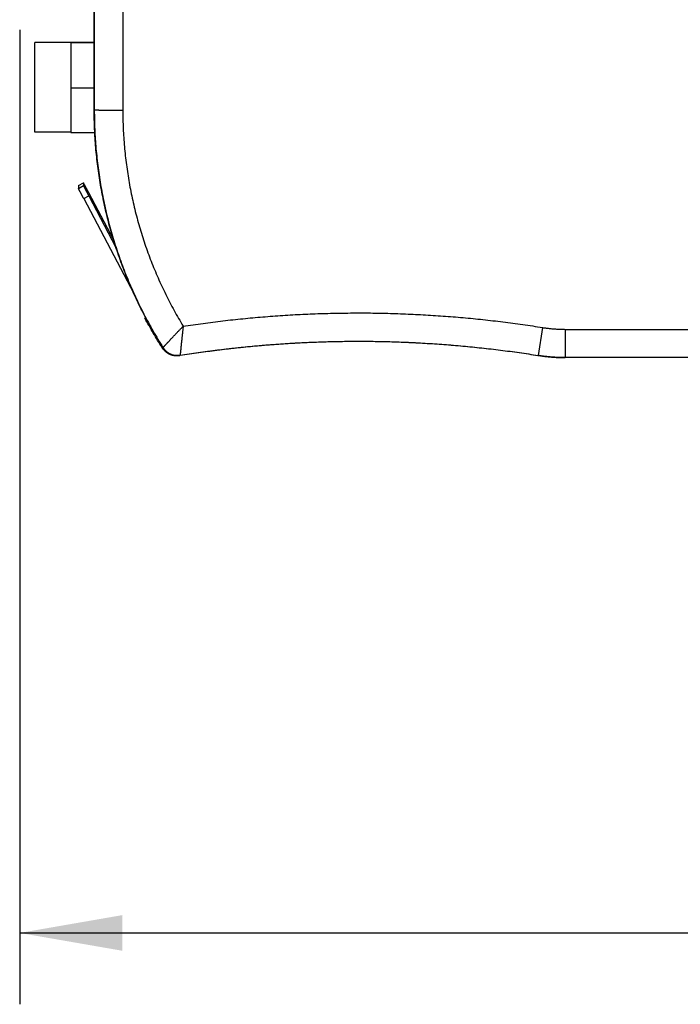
# Model space of a CAD drawing. Header units: inches. Extents: x 0 to 22, y 0 to 17.
# Tile 23 of 85: x 8.8 to 9.9, y 4.2 to 5.9. Entities that reach past the tile are written whole.
import ezdxf

# ---------------------------------------------------------------- set-up
doc = ezdxf.new("R2010")
doc.units = ezdxf.units.IN
doc.header["$LTSCALE"] = 1.21
doc.header["$MEASUREMENT"] = 0
doc.layers.get('0').update_dxf_attribs({"linetype": 'CONTINUOUS'})
doc.layers.add('DIMENSIONS', color=7, linetype='CONTINUOUS')
doc.styles.get("Standard").update_dxf_attribs({"font": 'txt', "width": 0.8})
doc.dimstyles.new('DIMSTYLE_2', dxfattribs={"dimtxt": 0.125, "dimasz": 0.18, "dimexe": 0.18, "dimexo": 0.0625, "dimgap": 0.09, "dimtad": 0, "dimtih": 1, "dimtoh": 1, "dimdec": 3, "dimzin": 4, "dimdsep": 46, "dimtxsty": 'STANDARD', "dimblk": '_FILLED', "dimblk1": '_FILLED', "dimblk2": '_FILLED', "dimcen": 0.09, "dimadec": 0, "dimazin": 0, "dimtp": 0.01, "dimtm": 0.01, "dimtfac": 1, "dimtdec": 3, "dimtofl": 0, "dimtmove": 0, "dimatfit": 3, "dimldrblk": '_FILLED', "dimfxl": 1, "dimtolj": 1, "dimtzin": 4, "dimarcsym": 0})

# ---------------------------------------------------------------- blocks, each defined once
blk = doc.blocks.new('_FILLED')
at = {"color": 0, "linetype": 'BYBLOCK'}
blk.add_solid([(0, 0), (-1, 0.1736), (-1, -0.1736)], dxfattribs=at)
blk = doc.blocks.new('*D11')
at = {"layer": 'DIMENSIONS', "color": 2, "linetype": 'CONTINUOUS'}
for p, q in [((8.7906, 5.8651), (8.7906, 4.1576)), ((12.9268, 4.9701), (12.9268, 4.1576)), ((8.7906, 4.2826), (10.2194, 4.2826)), ((12.9268, 4.2826), (11.7694, 4.2826))]:
    blk.add_line(p, q, dxfattribs=at)
at = {"layer": 'DIMENSIONS', "color": 2, "linetype": 'CONTINUOUS', "xscale": 0.18, "yscale": 0.18, "zscale": 0.18, "rotation": 180}
blk.add_blockref('_FILLED', (8.7906, 4.2826), dxfattribs=at)
at = {"layer": 'DIMENSIONS', "color": 2, "linetype": 'CONTINUOUS', "xscale": 0.18, "yscale": 0.18, "zscale": 0.18}
blk.add_blockref('_FILLED', (12.9268, 4.2826), dxfattribs=at)
at = {"layer": 'DIMENSIONS', "color": 2, "linetype": 'CONTINUOUS', "width": 0.8}
for s, p in [('4.136', (10.2819, 4.2201)), ('[', (10.9069, 4.2201)), ('105.06', (11.0069, 4.2201)), (']', (11.6069, 4.2201))]:
    blk.add_text(s, height=0.125, dxfattribs=at).set_placement(p)

msp = doc.modelspace()

# ---------------------------------------------------------------- linework, layer by layer
at = {"color": 7, "linetype": 'CONTINUOUS'}
for p, q in [((8.9212, 5.7242), (8.9212, 9.4037)), ((8.8173, 5.6854), (8.8173, 5.8428)), ((8.8803, 5.8428), (8.8173, 5.8428)), ((8.8803, 5.8432), (8.8803, 5.685)), ((8.8803, 5.8432), (8.9212, 5.8432)), ((8.8803, 5.8424), (8.9212, 5.8424)), ((8.8803, 5.7633), (8.9212, 5.7633)), ((8.8803, 5.6854), (8.8173, 5.6854)), ((8.8803, 5.685), (8.9222, 5.685)), ((8.8935, 5.5923), (8.9023, 5.5969)), ((8.8935, 5.5923), (8.8935, 5.5871)), ((8.9023, 5.5969), (8.9023, 5.5918)), ((8.955, 5.4972), (8.9116, 5.5794)), ((8.9116, 5.5739), (8.9593, 5.4836)), ((8.9028, 5.5693), (8.9906, 5.4031)), ((9.0113, 5.3607), (9.0101, 5.3597)), ((9.0101, 5.3598), (9.0103, 5.3599)), ((12.9268, 5.2906), (9.7461, 5.2906))]:
    msp.add_line(p, q, dxfattribs=at)
at = {"color": 9, "linetype": 'CONTINUOUS'}
for p, q in [((8.9214, 9.3979), (8.9214, 5.724)), ((8.9714, 9.3974), (8.9714, 5.7236)), ((8.9214, 5.724), (8.9212, 5.7242)), ((8.8935, 5.5871), (8.9023, 5.5918)), ((8.9028, 5.5693), (8.9116, 5.5739)), ((9.707, 5.3433), (9.6992, 5.2943)), ((9.7464, 5.3401), (10.8414, 5.3401)), ((9.7464, 5.3401), (9.7464, 5.2906))]:
    msp.add_line(p, q, dxfattribs=at)
at = {"color": 7, "linetype": 'CONTINUOUS'}
for points, knots in [([(9.0113, 5.3607), (9.0087, 5.3656), (9.0037, 5.3753), (8.9965, 5.3901), (8.9896, 5.405), (8.983, 5.4201), (8.9767, 5.4353), (8.9708, 5.4506), (8.9652, 5.4661), (8.9599, 5.4816), (8.9549, 5.4973), (8.9503, 5.5131), (8.946, 5.529), (8.9421, 5.5449), (8.9385, 5.561), (8.9352, 5.5771), (8.9322, 5.5933), (8.9296, 5.6095), (8.9274, 5.6258), (8.9255, 5.6421), (8.9239, 5.6585), (8.9227, 5.6749), (8.9218, 5.6913), (8.9213, 5.7077), (8.9212, 5.7187), (8.9212, 5.7242)], [0, 0, 0, 0, 0.043474, 0.086957, 0.13044, 0.173912, 0.217388, 0.260872, 0.304353, 0.347824, 0.391302, 0.434786, 0.478266, 0.521736, 0.565216, 0.6087, 0.652178, 0.695649, 0.73913, 0.782613, 0.826089, 0.869561, 0.913043, 0.956526, 1, 1, 1, 1]), ([(8.9116, 5.5794), (8.9115, 5.5797), (8.9112, 5.5803), (8.9107, 5.5813), (8.9102, 5.5822), (8.9097, 5.5831), (8.9092, 5.584), (8.9088, 5.5849), (8.9083, 5.5857), (8.9078, 5.5866), (8.9074, 5.5874), (8.907, 5.5882), (8.9066, 5.589), (8.9062, 5.5898), (8.9058, 5.5905), (8.9054, 5.5912), (8.905, 5.5919), (8.9047, 5.5925), (8.9044, 5.5931), (8.9041, 5.5936), (8.9038, 5.5941), (8.9036, 5.5946), (8.9033, 5.5951), (8.9031, 5.5954), (8.9029, 5.5958), (8.9028, 5.5961), (8.9026, 5.5963), (8.9025, 5.5966), (8.9024, 5.5967), (8.9024, 5.5968), (8.9023, 5.5969), (8.9023, 5.5969), (8.9023, 5.5969)], [0, 0, 0, 0, 0.052732, 0.105302, 0.157553, 0.209364, 0.260564, 0.311046, 0.360635, 0.409234, 0.45667, 0.502852, 0.547618, 0.590876, 0.632482, 0.672341, 0.710332, 0.746355, 0.780314, 0.812107, 0.84166, 0.868876, 0.893699, 0.916042, 0.935862, 0.953088, 0.967687, 0.979608, 0.988826, 0.995312, 0.999052, 1, 1, 1, 1]), ([(8.9023, 5.5918), (8.9023, 5.5918), (8.9023, 5.5917), (8.9024, 5.5917), (8.9024, 5.5915), (8.9025, 5.5914), (8.9026, 5.5911), (8.9028, 5.5909), (8.9029, 5.5905), (8.9031, 5.5902), (8.9033, 5.5898), (8.9036, 5.5893), (8.9038, 5.5888), (8.9041, 5.5883), (8.9044, 5.5877), (8.9047, 5.5871), (8.905, 5.5865), (8.9054, 5.5858), (8.9058, 5.5851), (8.9062, 5.5843), (8.9066, 5.5836), (8.907, 5.5828), (8.9074, 5.582), (8.9078, 5.5811), (8.9083, 5.5803), (8.9088, 5.5794), (8.9092, 5.5785), (8.9097, 5.5776), (8.9102, 5.5767), (8.9107, 5.5758), (8.9112, 5.5749), (8.9115, 5.5742), (8.9116, 5.5739)], [0, 0, 0, 0, 0.001773, 0.006254, 0.013435, 0.0233, 0.035818, 0.050961, 0.068678, 0.088935, 0.111658, 0.136805, 0.164287, 0.194048, 0.225988, 0.260036, 0.296087, 0.334047, 0.373815, 0.41527, 0.458318, 0.502815, 0.548671, 0.595724, 0.643884, 0.692979, 0.742915, 0.793515, 0.844677, 0.89623, 0.948057, 1, 1, 1, 1]), ([(8.9028, 5.5693), (8.9026, 5.5696), (8.9023, 5.5702), (8.9018, 5.5711), (8.9013, 5.572), (8.9009, 5.5729), (8.9004, 5.5738), (8.8999, 5.5747), (8.8995, 5.5756), (8.899, 5.5765), (8.8986, 5.5773), (8.8981, 5.5781), (8.8977, 5.5789), (8.8973, 5.5797), (8.8969, 5.5804), (8.8966, 5.5811), (8.8962, 5.5818), (8.8959, 5.5824), (8.8955, 5.5831), (8.8952, 5.5836), (8.895, 5.5842), (8.8947, 5.5847), (8.8945, 5.5851), (8.8943, 5.5855), (8.8941, 5.5859), (8.8939, 5.5862), (8.8938, 5.5865), (8.8937, 5.5867), (8.8936, 5.5869), (8.8935, 5.587), (8.8935, 5.5871), (8.8935, 5.5871), (8.8935, 5.5871)], [0, 0, 0, 0, 0.051943, 0.10377, 0.155323, 0.206485, 0.257085, 0.307021, 0.356116, 0.404276, 0.451329, 0.497185, 0.541682, 0.58473, 0.626185, 0.665953, 0.703913, 0.739964, 0.774012, 0.805952, 0.835713, 0.863195, 0.888342, 0.911065, 0.931322, 0.949039, 0.964182, 0.9767, 0.986565, 0.993746, 0.998227, 1, 1, 1, 1]), ([(9.0105, 5.3622), (9.0105, 5.3621), (9.0104, 5.3613), (9.0102, 5.3605), (9.0101, 5.3598)], [0, 0, 0, 0, 0.075021, 1, 1, 1, 1]), ([(9.0403, 5.3079), (9.0376, 5.3122), (9.0324, 5.3206), (9.0247, 5.3335), (9.0172, 5.3465), (9.0125, 5.3553), (9.0101, 5.3597)], [0, 0, 0, 0, 0.250001, 0.5, 0.749999, 1, 1, 1, 1]), ([(9.0718, 5.2947), (9.0827, 5.2964), (9.1046, 5.2997), (9.1374, 5.304), (9.1704, 5.3079), (9.2034, 5.3111), (9.2364, 5.3139), (9.2695, 5.316), (9.3026, 5.3177), (9.3358, 5.3187), (9.3689, 5.3193), (9.4021, 5.3193), (9.4352, 5.3187), (9.4684, 5.3176), (9.5015, 5.3159), (9.5346, 5.3137), (9.5676, 5.3109), (9.6006, 5.3076), (9.6335, 5.3038), (9.6664, 5.2994), (9.6882, 5.2961), (9.6992, 5.2943)], [0, 0, 0, 0, 0.052631, 0.105263, 0.157894, 0.210526, 0.263158, 0.315789, 0.36842, 0.421051, 0.473681, 0.526313, 0.578945, 0.631579, 0.684212, 0.736846, 0.789478, 0.842108, 0.894738, 0.947369, 1, 1, 1, 1]), ([(9.0718, 5.2946), (9.0823, 5.2963), (9.1037, 5.2995), (9.1361, 5.3038), (9.1691, 5.3077), (9.2018, 5.311), (9.2234, 5.3128), (9.2341, 5.3136)], [0, 0, 0, 0, 0.194323, 0.397615, 0.600895, 0.804166, 1, 1, 1, 1]), ([(9.2341, 5.3136), (9.2345, 5.3136), (9.2459, 5.3145), (9.2684, 5.316), (9.3016, 5.3176), (9.3348, 5.3187), (9.368, 5.3193), (9.4012, 5.3193), (9.4344, 5.3187), (9.4677, 5.3176), (9.4898, 5.3165), (9.5008, 5.3158)], [0, 0, 0, 0, 0.004564, 0.12899, 0.253408, 0.377838, 0.502266, 0.626683, 0.751111, 0.875541, 1, 1, 1, 1]), ([(9.5008, 5.3158), (9.5119, 5.3152), (9.534, 5.3137), (9.5671, 5.311), (9.6001, 5.3076), (9.6331, 5.3038), (9.6661, 5.2994), (9.688, 5.2961), (9.6989, 5.2943)], [0, 0, 0, 0, 0.166622, 0.333305, 0.499972, 0.666646, 0.83333, 1, 1, 1, 1]), ([(9.0403, 5.3079), (9.0406, 5.3076), (9.0411, 5.3068), (9.0419, 5.3057), (9.0428, 5.3046), (9.0437, 5.3036), (9.0447, 5.3026), (9.0457, 5.3016), (9.0468, 5.3007), (9.0479, 5.2999), (9.049, 5.2991), (9.0502, 5.2983), (9.0514, 5.2976), (9.0527, 5.297), (9.0539, 5.2964), (9.0552, 5.2959), (9.0566, 5.2955), (9.0579, 5.2951), (9.0593, 5.2948), (9.0606, 5.2945), (9.062, 5.2943), (9.0634, 5.2942), (9.0648, 5.2941), (9.0662, 5.2941), (9.0676, 5.2941), (9.069, 5.2943), (9.0699, 5.2944), (9.0704, 5.2945)], [0, 0, 0, 0, 0.038792, 0.078858, 0.118906, 0.158942, 0.199007, 0.239059, 0.27909, 0.319153, 0.359208, 0.399238, 0.439299, 0.479357, 0.519386, 0.559445, 0.599506, 0.639536, 0.679591, 0.719655, 0.759687, 0.79974, 0.839806, 0.879842, 0.91989, 0.959957, 1, 1, 1, 1]), ([(9.0704, 5.2944), (9.0699, 5.2943), (9.0689, 5.2942), (9.0675, 5.2941), (9.066, 5.294), (9.0646, 5.294), (9.0631, 5.2941), (9.0617, 5.2943), (9.0602, 5.2945), (9.0588, 5.2948), (9.0574, 5.2952), (9.056, 5.2956), (9.0546, 5.2961), (9.0533, 5.2967), (9.052, 5.2973), (9.0507, 5.298), (9.0495, 5.2987), (9.0483, 5.2995), (9.0471, 5.3004), (9.046, 5.3013), (9.0449, 5.3023), (9.0439, 5.3034), (9.0429, 5.3044), (9.042, 5.3056), (9.0411, 5.3067), (9.0406, 5.3075), (9.0403, 5.3079)], [0, 0, 0, 0, 0.04166, 0.083343, 0.125001, 0.166661, 0.208344, 0.250001, 0.291661, 0.333344, 0.375, 0.41666, 0.458342, 0.499997, 0.541658, 0.583341, 0.624996, 0.666657, 0.708339, 0.749995, 0.791656, 0.83334, 0.874997, 0.916657, 0.958341, 1, 1, 1, 1]), ([(9.0718, 5.2947), (9.0716, 5.2946), (9.0713, 5.2946), (9.0708, 5.2945), (9.0705, 5.2944), (9.0704, 5.2944)], [0, 0, 0, 0, 0.333518, 0.666852, 1, 1, 1, 1]), ([(9.6992, 5.2943), (9.6991, 5.2943), (9.6991, 5.2943), (9.699, 5.2943), (9.6989, 5.2943), (9.6989, 5.2943)], [0, 0, 0, 0, 0.333245, 0.666578, 1, 1, 1, 1]), ([(9.6992, 5.2943), (9.7018, 5.2939), (9.707, 5.2931), (9.7148, 5.2922), (9.7227, 5.2915), (9.7306, 5.291), (9.7385, 5.2906), (9.7437, 5.2906), (9.7464, 5.2906)], [0, 0, 0, 0, 0.166671, 0.333337, 0.5, 0.666664, 0.833332, 1, 1, 1, 1]), ([(9.7461, 5.2906), (9.7435, 5.2906), (9.7382, 5.2906), (9.7303, 5.291), (9.7224, 5.2915), (9.7146, 5.2922), (9.7068, 5.2931), (9.7017, 5.2939), (9.6992, 5.2943)], [0, 0, 0, 0, 0.167601, 0.335201, 0.502802, 0.670402, 0.838003, 1, 1, 1, 1])]:
    msp.add_open_spline(points, degree=3, knots=knots, dxfattribs=at)
at = {"color": 9, "linetype": 'CONTINUOUS'}
for points, knots in [([(8.9214, 5.724), (8.9214, 5.7184), (8.9215, 5.7071), (8.9221, 5.6903), (8.923, 5.6734), (8.9243, 5.6566), (8.9259, 5.6398), (8.9279, 5.6231), (8.9303, 5.6064), (8.933, 5.5897), (8.9361, 5.5731), (8.9395, 5.5566), (8.9433, 5.5402), (8.9475, 5.5238), (8.952, 5.5076), (8.9569, 5.4914), (8.9621, 5.4754), (8.9677, 5.4595), (8.9736, 5.4437), (8.9798, 5.428), (8.9864, 5.4125), (8.9933, 5.3971), (9.0006, 5.3818), (9.0082, 5.3668), (9.0161, 5.3519), (9.0243, 5.3371), (9.0328, 5.3226), (9.0387, 5.313), (9.0417, 5.3083)], [0, 0, 0, 0, 0.038462, 0.076923, 0.115385, 0.153847, 0.192309, 0.23077, 0.269232, 0.307694, 0.346156, 0.384617, 0.423079, 0.461541, 0.500003, 0.538465, 0.576926, 0.615388, 0.65385, 0.692312, 0.730774, 0.769236, 0.807698, 0.846159, 0.884621, 0.923082, 0.961542, 1, 1, 1, 1]), ([(8.9714, 5.7236), (8.9707, 5.7236), (8.9692, 5.7236), (8.9671, 5.7236), (8.9649, 5.7236), (8.9628, 5.7236), (8.9606, 5.7236), (8.9585, 5.7236), (8.9564, 5.7236), (8.9544, 5.7236), (8.9524, 5.7236), (8.9504, 5.7236), (8.9484, 5.7236), (8.9465, 5.7236), (8.9447, 5.7236), (8.9429, 5.7236), (8.9411, 5.7236), (8.9394, 5.7237), (8.9378, 5.7237), (8.9362, 5.7237), (8.9347, 5.7237), (8.9333, 5.7237), (8.9319, 5.7237), (8.9306, 5.7237), (8.9294, 5.7238), (8.9283, 5.7238), (8.9272, 5.7238), (8.9262, 5.7238), (8.9253, 5.7238), (8.9246, 5.7238), (8.9238, 5.7239), (8.9232, 5.7239), (8.9227, 5.7239), (8.9222, 5.7239), (8.9219, 5.7239), (8.9216, 5.7239), (8.9215, 5.724), (8.9214, 5.724), (8.9214, 5.724)], [0, 0, 0, 0, 0.043372, 0.086663, 0.12979, 0.172673, 0.215232, 0.257385, 0.299053, 0.340159, 0.380624, 0.420373, 0.45933, 0.497423, 0.53458, 0.570731, 0.605807, 0.639743, 0.672474, 0.70394, 0.734081, 0.762841, 0.790164, 0.816, 0.840301, 0.86302, 0.884114, 0.903545, 0.921275, 0.937272, 0.951504, 0.963947, 0.974576, 0.983372, 0.990319, 0.995406, 0.998627, 1, 1, 1, 1]), ([(8.9714, 5.7236), (8.9714, 5.7183), (8.9715, 5.7077), (8.972, 5.6918), (8.9729, 5.6759), (8.9741, 5.6601), (8.9757, 5.6443), (8.9776, 5.6285), (8.9798, 5.6128), (8.9824, 5.5971), (8.9853, 5.5815), (8.9886, 5.5659), (8.9922, 5.5504), (8.9962, 5.535), (9.0004, 5.5197), (9.0051, 5.5045), (9.01, 5.4894), (9.0153, 5.4744), (9.0209, 5.4595), (9.0268, 5.4448), (9.0331, 5.4302), (9.0396, 5.4157), (9.0465, 5.4014), (9.0537, 5.3872), (9.0612, 5.3732), (9.069, 5.3593), (9.0744, 5.3502), (9.0771, 5.3457)], [0, 0, 0, 0, 0.039946, 0.079917, 0.119908, 0.159913, 0.199925, 0.239938, 0.279948, 0.319954, 0.359958, 0.399963, 0.43997, 0.479979, 0.519991, 0.560003, 0.600013, 0.640018, 0.680019, 0.720016, 0.760013, 0.80001, 0.840008, 0.880009, 0.920013, 0.960021, 1, 1, 1, 1]), ([(9.0771, 5.3457), (9.0887, 5.3474), (9.1119, 5.3507), (9.1468, 5.3551), (9.1817, 5.3589), (9.2167, 5.362), (9.2517, 5.3646), (9.2868, 5.3666), (9.3219, 5.368), (9.357, 5.3687), (9.3921, 5.3689), (9.4273, 5.3685), (9.4624, 5.3674), (9.4975, 5.3658), (9.5326, 5.3635), (9.5676, 5.3607), (9.6026, 5.3573), (9.6375, 5.3532), (9.6723, 5.3486), (9.6955, 5.3451), (9.707, 5.3433)], [0, 0, 0, 0, 0.055602, 0.111176, 0.166737, 0.222288, 0.277832, 0.33337, 0.388904, 0.444439, 0.499977, 0.555521, 0.611074, 0.666632, 0.722192, 0.777752, 0.83331, 0.888868, 0.94443, 1, 1, 1, 1]), ([(9.0417, 5.3083), (9.0418, 5.3083), (9.0418, 5.3083), (9.0419, 5.3084), (9.0421, 5.3086), (9.0423, 5.3088), (9.0426, 5.3091), (9.0429, 5.3094), (9.0433, 5.3098), (9.0437, 5.3103), (9.0443, 5.3109), (9.0448, 5.3115), (9.0455, 5.3121), (9.0461, 5.3129), (9.0469, 5.3136), (9.0477, 5.3145), (9.0485, 5.3154), (9.0494, 5.3163), (9.0504, 5.3174), (9.0513, 5.3184), (9.0524, 5.3195), (9.0535, 5.3207), (9.0546, 5.3219), (9.0558, 5.3232), (9.057, 5.3245), (9.0583, 5.3258), (9.0596, 5.3272), (9.0609, 5.3286), (9.0623, 5.3301), (9.0637, 5.3315), (9.0651, 5.333), (9.0665, 5.3345), (9.068, 5.3361), (9.0695, 5.3376), (9.071, 5.3392), (9.0725, 5.3408), (9.074, 5.3424), (9.0756, 5.3441), (9.0766, 5.3451), (9.0771, 5.3457)], [0, 0, 0, 0, 0.000995, 0.003682, 0.008061, 0.014124, 0.021868, 0.031295, 0.042409, 0.055215, 0.069706, 0.085856, 0.103631, 0.122993, 0.143915, 0.166385, 0.190383, 0.21588, 0.242836, 0.2712, 0.300921, 0.331948, 0.364236, 0.397744, 0.43242, 0.468197, 0.505, 0.542752, 0.581371, 0.620781, 0.660903, 0.701667, 0.743016, 0.784892, 0.827234, 0.869981, 0.913069, 0.956431, 1, 1, 1, 1]), ([(9.0771, 5.3457), (9.077, 5.3449), (9.0769, 5.3434), (9.0766, 5.3412), (9.0764, 5.339), (9.0761, 5.3368), (9.0759, 5.3347), (9.0757, 5.3325), (9.0755, 5.3304), (9.0753, 5.3283), (9.075, 5.3263), (9.0748, 5.3243), (9.0746, 5.3223), (9.0744, 5.3204), (9.0742, 5.3185), (9.074, 5.3167), (9.0738, 5.3149), (9.0737, 5.3132), (9.0735, 5.3115), (9.0733, 5.31), (9.0732, 5.3084), (9.073, 5.307), (9.0729, 5.3056), (9.0728, 5.3043), (9.0726, 5.3031), (9.0725, 5.302), (9.0724, 5.3009), (9.0723, 5.2999), (9.0722, 5.299), (9.0721, 5.2982), (9.0721, 5.2975), (9.072, 5.2968), (9.0719, 5.2962), (9.0719, 5.2958), (9.0719, 5.2954), (9.0718, 5.2951), (9.0718, 5.2949), (9.0718, 5.2947), (9.0718, 5.2947), (9.0718, 5.2947)], [0, 0, 0, 0, 0.043779, 0.087332, 0.130595, 0.173502, 0.215988, 0.257991, 0.299452, 0.340314, 0.380521, 0.420006, 0.458694, 0.496511, 0.533372, 0.569198, 0.603911, 0.637443, 0.669739, 0.700753, 0.730435, 0.75874, 0.78563, 0.81107, 0.835028, 0.857474, 0.878382, 0.897736, 0.915493, 0.931587, 0.94597, 0.958611, 0.969524, 0.978747, 0.986309, 0.992237, 0.996526, 0.999139, 1, 1, 1, 1]), ([(9.707, 5.3433), (9.7092, 5.3429), (9.7135, 5.3423), (9.7201, 5.3415), (9.7266, 5.3409), (9.7332, 5.3405), (9.7398, 5.3402), (9.7442, 5.3401), (9.7464, 5.3401)], [0, 0, 0, 0, 0.166765, 0.333411, 0.499997, 0.666584, 0.833234, 1, 1, 1, 1]), ([(9.0417, 5.3083), (9.0416, 5.3082), (9.0413, 5.3082), (9.0408, 5.308), (9.0405, 5.308), (9.0403, 5.3079)], [0, 0, 0, 0, 0.329883, 0.663415, 1, 1, 1, 1]), ([(9.0417, 5.3083), (9.042, 5.3079), (9.0425, 5.3071), (9.0434, 5.3059), (9.0443, 5.3048), (9.0453, 5.3037), (9.0463, 5.3026), (9.0474, 5.3017), (9.0485, 5.3007), (9.0497, 5.2999), (9.0509, 5.299), (9.0521, 5.2983), (9.0534, 5.2976), (9.0547, 5.297), (9.0561, 5.2964), (9.0574, 5.2959), (9.0588, 5.2955), (9.0602, 5.2951), (9.0616, 5.2948), (9.0631, 5.2946), (9.0645, 5.2944), (9.066, 5.2943), (9.0674, 5.2943), (9.0689, 5.2943), (9.0703, 5.2945), (9.0713, 5.2946), (9.0718, 5.2947)], [0, 0, 0, 0, 0.041685, 0.083339, 0.124994, 0.166651, 0.20831, 0.24997, 0.29163, 0.333292, 0.374953, 0.416616, 0.458279, 0.499945, 0.541613, 0.583282, 0.624953, 0.666625, 0.708297, 0.749969, 0.791642, 0.833314, 0.874986, 0.916658, 0.958329, 1, 1, 1, 1])]:
    msp.add_open_spline(points, degree=3, knots=knots, dxfattribs=at)
at = {"color": 7, "linetype": 'CONTINUOUS'}
for points in [[(9.0101, 5.3598), (9.0101, 5.3598), (9.0101, 5.3598), (9.0101, 5.3597)], [(9.0718, 5.2947), (9.0713, 5.2946), (9.0708, 5.2945), (9.0704, 5.2945)], [(9.0704, 5.2944), (9.0708, 5.2945), (9.0713, 5.2946), (9.0718, 5.2946)], [(9.6992, 5.2943), (9.6991, 5.2943), (9.699, 5.2943), (9.6989, 5.2943)]]:
    msp.add_open_spline(points, degree=3, dxfattribs=at)

# ---------------------------------------------------------------- dimensions: what is measured, and where the dimension line sits
at = {"layer": 'DIMENSIONS', "color": 2, "linetype": 'CONTINUOUS'}
dim = msp.add_linear_dim(base=(8.7906, 4.2826), p1=(12.9268, 4.9701), p2=(8.7906, 5.8651), angle=180, dimstyle='DIMSTYLE_2', dxfattribs=at)
dim.commit()
dim.dimension.update_dxf_attribs({"geometry": '*D11', "text_midpoint": (10.9944, 4.2826), "dimtype": 160})

doc.saveas('drawing.dxf')
